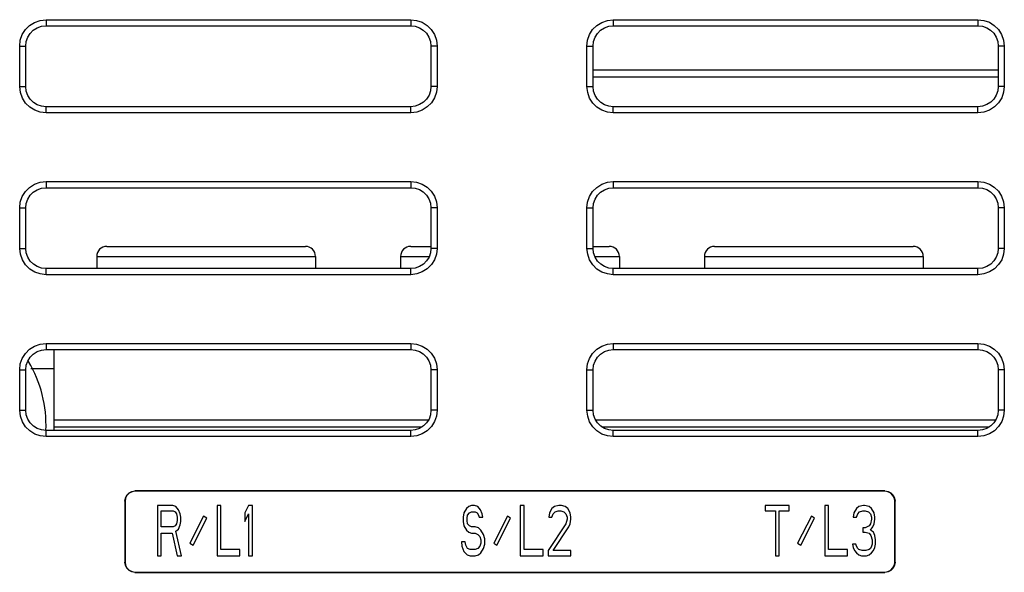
# Model space of a CAD drawing. Extents: x 0 to 420, y 0 to 297.
# Tile 6 of 86: x 66.19 to 78.34, y 82.62 to 89.45. Entities that reach past the tile are written whole.
import ezdxf

# ---------------------------------------------------------------- set-up
doc = ezdxf.new("R2010")
doc.units = 0
doc.header["$LTSCALE"] = 23.1
for name, color, linetype in [('ALL_AXIS', 7, 'CONTINUOUS'), ('ALL_FEATURES', 7, 'CONTINUOUS'), ('LAY0001', 7, 'CONTINUOUS')]:
    doc.layers.add(name, color=color, linetype=linetype)

msp = doc.modelspace()

# ---------------------------------------------------------------- linework, layer by layer
at = {"layer": 'ALL_AXIS', "color": 7, "linetype": 'CONTINUOUS'}
msp.add_arc((65.011, 84.448), 1.5, 357.2181, 31.2098, dxfattribs=at)
at = {"layer": 'ALL_FEATURES', "color": 9, "linetype": 'CONTINUOUS'}
for p, q in [((66.511, 89.448), (66.511, 89.373)), ((66.511, 89.448), (71.011, 89.448)), ((71.011, 89.448), (71.011, 89.373)), ((73.511, 89.448), (73.511, 89.373)), ((73.511, 89.448), (78.011, 89.448)), ((78.011, 89.448), (78.011, 89.373)), ((66.186, 88.623), (66.186, 89.123)), ((66.186, 89.123), (66.261, 89.123)), ((71.336, 89.123), (71.261, 89.123)), ((71.336, 89.123), (71.336, 88.623)), ((73.186, 88.623), (73.186, 89.123)), ((73.186, 89.123), (73.261, 89.123)), ((78.336, 89.123), (78.261, 89.123)), ((78.336, 89.123), (78.336, 88.623)), ((78.261, 88.824), (73.261, 88.824)), ((78.261, 88.737), (73.261, 88.737)), ((66.186, 88.623), (66.261, 88.623)), ((71.336, 88.623), (71.261, 88.623)), ((73.186, 88.623), (73.261, 88.623)), ((78.336, 88.623), (78.261, 88.623)), ((66.511, 88.298), (66.511, 88.373)), ((71.011, 88.298), (71.011, 88.373)), ((73.511, 88.298), (73.511, 88.373)), ((78.011, 88.298), (78.011, 88.373)), ((71.011, 88.298), (66.511, 88.298)), ((78.011, 88.298), (73.511, 88.298)), ((66.511, 87.448), (66.511, 87.373)), ((66.511, 87.448), (71.011, 87.448)), ((71.011, 87.448), (71.011, 87.373)), ((73.511, 87.448), (73.511, 87.373)), ((73.511, 87.448), (78.011, 87.448)), ((78.011, 87.448), (78.011, 87.373)), ((66.186, 86.623), (66.186, 87.123)), ((66.186, 87.123), (66.261, 87.123)), ((71.336, 87.123), (71.261, 87.123)), ((71.336, 87.123), (71.336, 86.623)), ((73.186, 86.623), (73.186, 87.123)), ((73.186, 87.123), (73.261, 87.123)), ((78.336, 87.123), (78.261, 87.123)), ((78.336, 87.123), (78.336, 86.623)), ((66.186, 86.623), (66.261, 86.623)), ((67.136, 86.523), (69.836, 86.523)), ((70.886, 86.523), (71.239, 86.523)), ((71.336, 86.623), (71.261, 86.623)), ((73.186, 86.623), (73.261, 86.623)), ((73.283, 86.523), (73.586, 86.523)), ((74.636, 86.523), (77.336, 86.523)), ((78.336, 86.623), (78.261, 86.623)), ((66.511, 86.298), (66.511, 86.373)), ((71.011, 86.298), (66.511, 86.298)), ((71.011, 86.298), (71.011, 86.373)), ((73.511, 86.298), (73.511, 86.373)), ((78.011, 86.298), (73.511, 86.298)), ((78.011, 86.298), (78.011, 86.373)), ((66.511, 85.448), (66.511, 85.373)), ((66.511, 85.448), (71.011, 85.448)), ((71.011, 85.448), (71.011, 85.373)), ((73.511, 85.448), (73.511, 85.373)), ((73.511, 85.448), (78.011, 85.448)), ((78.011, 85.448), (78.011, 85.373)), ((66.186, 84.623), (66.186, 85.123)), ((66.186, 85.123), (66.261, 85.123)), ((71.336, 85.123), (71.261, 85.123)), ((71.336, 85.123), (71.336, 84.623)), ((73.186, 84.623), (73.186, 85.123)), ((73.186, 85.123), (73.261, 85.123)), ((78.336, 85.123), (78.261, 85.123)), ((78.336, 85.123), (78.336, 84.623)), ((66.186, 84.623), (66.261, 84.623)), ((71.336, 84.623), (71.261, 84.623)), ((73.186, 84.623), (73.261, 84.623)), ((78.336, 84.623), (78.261, 84.623)), ((66.511, 84.298), (66.511, 84.373)), ((71.011, 84.298), (71.011, 84.373)), ((73.511, 84.298), (73.511, 84.373)), ((78.011, 84.298), (78.011, 84.373)), ((71.011, 84.298), (66.511, 84.298)), ((78.011, 84.298), (73.511, 84.298)), ((67.609, 83.626), (67.611, 83.623)), ((76.863, 83.626), (76.861, 83.623)), ((67.484, 83.501), (67.486, 83.498)), ((76.988, 83.501), (76.986, 83.498)), ((67.484, 82.746), (67.486, 82.748)), ((76.988, 82.746), (76.986, 82.748)), ((67.609, 82.621), (67.611, 82.623)), ((76.863, 82.621), (76.861, 82.623))]:
    msp.add_line(p, q, dxfattribs=at)
at = {"layer": 'ALL_FEATURES', "color": 7, "linetype": 'CONTINUOUS'}
for p, q in [((66.511, 89.373), (71.011, 89.373)), ((73.511, 89.373), (78.011, 89.373)), ((66.261, 88.623), (66.261, 89.123)), ((71.261, 89.123), (71.261, 88.623)), ((73.261, 88.623), (73.261, 89.123)), ((78.261, 89.123), (78.261, 88.623)), ((71.011, 88.373), (66.511, 88.373)), ((78.011, 88.373), (73.511, 88.373)), ((66.511, 87.373), (71.011, 87.373)), ((73.511, 87.373), (78.011, 87.373)), ((66.261, 86.623), (66.261, 87.123)), ((71.261, 87.123), (71.261, 86.623)), ((73.261, 86.623), (73.261, 87.123)), ((78.261, 87.123), (78.261, 86.623)), ((67.261, 86.648), (69.711, 86.648)), ((71.011, 86.648), (71.261, 86.648)), ((73.261, 86.648), (73.461, 86.648)), ((74.761, 86.648), (77.211, 86.648)), ((67.136, 86.523), (67.136, 86.373)), ((69.836, 86.523), (69.836, 86.373)), ((70.886, 86.523), (70.886, 86.373)), ((73.586, 86.523), (73.586, 86.373)), ((74.636, 86.523), (74.636, 86.373)), ((77.336, 86.523), (77.336, 86.373)), ((71.011, 86.373), (66.511, 86.373)), ((78.011, 86.373), (73.511, 86.373)), ((66.511, 85.373), (71.011, 85.373)), ((66.611, 84.373), (66.611, 85.373)), ((73.511, 85.373), (78.011, 85.373)), ((66.261, 84.623), (66.261, 85.123)), ((71.261, 85.123), (71.261, 84.623)), ((73.261, 84.623), (73.261, 85.123)), ((78.261, 85.123), (78.261, 84.623)), ((71.228, 84.502), (66.611, 84.502)), ((78.228, 84.502), (73.294, 84.502)), ((71.011, 84.373), (66.511, 84.373)), ((66.611, 84.419), (71.153, 84.419)), ((73.369, 84.419), (78.153, 84.419)), ((78.011, 84.373), (73.511, 84.373)), ((76.863, 83.626), (67.609, 83.626)), ((76.861, 83.623), (67.611, 83.623)), ((67.484, 83.501), (67.484, 82.746)), ((67.486, 83.498), (67.486, 82.748)), ((76.986, 82.748), (76.986, 83.498)), ((76.988, 82.746), (76.988, 83.501)), ((67.886, 83.448), (67.886, 82.823)), ((68.074, 83.448), (67.886, 83.448)), ((67.933, 83.182), (67.933, 83.382)), ((67.933, 83.382), (68.081, 83.382)), ((68.113, 83.435), (68.074, 83.448)), ((68.081, 83.382), (68.105, 83.369)), ((68.105, 83.369), (68.121, 83.342)), ((68.144, 83.395), (68.113, 83.435)), ((68.167, 83.342), (68.144, 83.395)), ((68.621, 83.448), (68.621, 82.823)), ((68.667, 83.448), (68.621, 83.448)), ((68.667, 82.903), (68.667, 83.448)), ((69.011, 83.448), (68.964, 83.355)), ((68.964, 83.355), (68.964, 83.249)), ((69.058, 83.448), (69.011, 83.448)), ((69.058, 82.823), (69.058, 83.448)), ((71.667, 83.355), (71.66, 83.302)), ((71.699, 83.409), (71.667, 83.355)), ((71.73, 83.435), (71.699, 83.409)), ((71.714, 83.329), (71.738, 83.355)), ((71.761, 83.448), (71.73, 83.435)), ((71.738, 83.355), (71.761, 83.369)), ((71.8, 83.448), (71.761, 83.448)), ((71.761, 83.369), (71.808, 83.369)), ((71.839, 83.435), (71.8, 83.448)), ((71.808, 83.369), (71.831, 83.355)), ((71.831, 83.355), (71.847, 83.329)), ((71.871, 83.395), (71.839, 83.435)), ((71.894, 83.342), (71.871, 83.395)), ((72.363, 83.448), (72.363, 82.823)), ((72.41, 83.448), (72.363, 83.448)), ((72.41, 82.903), (72.41, 83.448)), ((72.722, 83.355), (72.714, 83.302)), ((72.753, 83.409), (72.722, 83.355)), ((72.785, 83.435), (72.753, 83.409)), ((72.769, 83.342), (72.792, 83.369)), ((72.839, 83.448), (72.785, 83.435)), ((72.792, 83.369), (72.831, 83.382)), ((72.831, 83.382), (72.863, 83.382)), ((72.871, 83.448), (72.839, 83.448)), ((72.863, 83.382), (72.902, 83.369)), ((72.917, 83.435), (72.871, 83.448)), ((72.902, 83.369), (72.925, 83.342)), ((72.949, 83.409), (72.917, 83.435)), ((72.98, 83.355), (72.949, 83.409)), ((72.988, 83.302), (72.98, 83.355)), ((75.386, 83.448), (75.386, 83.382)), ((75.683, 83.448), (75.386, 83.448)), ((75.386, 83.382), (75.511, 83.382)), ((75.511, 83.382), (75.511, 82.823)), ((75.558, 82.823), (75.558, 83.382)), ((75.558, 83.382), (75.683, 83.382)), ((75.683, 83.382), (75.683, 83.448)), ((76.121, 83.448), (76.121, 82.823)), ((76.167, 83.448), (76.121, 83.448)), ((76.167, 82.903), (76.167, 83.448)), ((76.48, 83.355), (76.472, 83.302)), ((76.511, 83.409), (76.48, 83.355)), ((76.542, 83.435), (76.511, 83.409)), ((76.527, 83.342), (76.55, 83.369)), ((76.597, 83.448), (76.542, 83.435)), ((76.55, 83.369), (76.589, 83.382)), ((76.589, 83.382), (76.621, 83.382)), ((76.613, 83.448), (76.597, 83.448)), ((76.667, 83.435), (76.613, 83.448)), ((76.621, 83.382), (76.66, 83.369)), ((76.66, 83.369), (76.683, 83.342)), ((76.699, 83.409), (76.667, 83.435)), ((76.73, 83.355), (76.699, 83.409)), ((76.738, 83.302), (76.73, 83.355)), ((68.121, 83.342), (68.128, 83.302)), ((68.128, 83.262), (68.121, 83.222)), ((68.128, 83.302), (68.128, 83.262)), ((68.175, 83.302), (68.167, 83.342)), ((68.167, 83.209), (68.175, 83.249)), ((68.175, 83.249), (68.175, 83.302)), ((68.455, 83.315), (68.286, 82.983)), ((68.325, 82.956), (68.494, 83.289)), ((68.494, 83.289), (68.455, 83.315)), ((68.964, 83.249), (69.011, 83.342)), ((69.011, 83.342), (69.011, 82.823)), ((71.66, 83.302), (71.66, 83.249)), ((71.66, 83.249), (71.667, 83.196)), ((71.706, 83.289), (71.714, 83.329)), ((71.706, 83.262), (71.706, 83.289)), ((71.714, 83.222), (71.706, 83.262)), ((71.847, 83.329), (71.855, 83.302)), ((71.855, 83.302), (71.902, 83.302)), ((71.902, 83.302), (71.894, 83.342)), ((72.205, 83.315), (72.036, 82.983)), ((72.075, 82.956), (72.244, 83.289)), ((72.244, 83.289), (72.205, 83.315)), ((72.714, 83.302), (72.753, 83.302)), ((72.753, 83.302), (72.769, 83.342)), ((72.925, 83.342), (72.941, 83.302)), ((72.941, 83.276), (72.925, 83.222)), ((72.941, 83.302), (72.941, 83.276)), ((72.98, 83.222), (72.988, 83.276)), ((72.988, 83.276), (72.988, 83.302)), ((75.955, 83.315), (75.786, 82.983)), ((75.825, 82.956), (75.994, 83.289)), ((75.994, 83.289), (75.955, 83.315)), ((76.472, 83.302), (76.511, 83.302)), ((76.511, 83.302), (76.527, 83.342)), ((76.683, 83.342), (76.699, 83.302)), ((76.699, 83.276), (76.683, 83.222)), ((76.699, 83.302), (76.699, 83.276)), ((76.73, 83.222), (76.738, 83.276)), ((76.738, 83.276), (76.738, 83.302)), ((68.081, 83.182), (67.933, 83.182)), ((68.105, 83.196), (68.081, 83.182)), ((68.121, 83.222), (68.105, 83.196)), ((68.113, 83.129), (68.144, 83.156)), ((68.183, 82.823), (68.113, 83.129)), ((68.144, 83.156), (68.167, 83.209)), ((71.667, 83.196), (71.699, 83.143)), ((71.699, 83.143), (71.73, 83.116)), ((71.738, 83.196), (71.714, 83.222)), ((71.73, 83.116), (71.761, 83.103)), ((71.761, 83.182), (71.738, 83.196)), ((71.808, 83.182), (71.761, 83.182)), ((71.847, 83.169), (71.808, 83.182)), ((71.878, 83.143), (71.847, 83.169)), ((71.91, 83.089), (71.878, 83.143)), ((72.925, 83.222), (72.706, 82.89)), ((72.769, 82.89), (72.964, 83.182)), ((72.964, 83.182), (72.98, 83.222)), ((76.589, 83.169), (76.589, 83.116)), ((76.621, 83.169), (76.589, 83.169)), ((76.589, 83.116), (76.621, 83.116)), ((76.667, 83.196), (76.621, 83.169)), ((76.621, 83.116), (76.667, 83.103)), ((76.683, 83.222), (76.667, 83.196)), ((76.683, 83.143), (76.714, 83.182)), ((76.722, 83.116), (76.683, 83.143)), ((76.714, 83.182), (76.73, 83.222)), ((76.738, 83.076), (76.722, 83.116)), ((67.933, 82.823), (67.933, 83.103)), ((67.933, 83.103), (68.066, 83.103)), ((68.066, 83.103), (68.128, 82.823)), ((71.636, 82.996), (71.644, 82.943)), ((71.683, 82.996), (71.636, 82.996)), ((71.691, 82.956), (71.683, 82.996)), ((71.761, 83.103), (71.808, 83.103)), ((71.808, 83.103), (71.839, 83.089)), ((71.839, 83.089), (71.863, 83.063)), ((71.863, 83.063), (71.878, 83.023)), ((71.878, 83.023), (71.878, 82.983)), ((71.925, 83.036), (71.91, 83.089)), ((71.925, 82.97), (71.925, 83.036)), ((76.667, 83.103), (76.691, 83.076)), ((76.691, 83.076), (76.706, 83.023)), ((76.706, 83.023), (76.706, 82.97)), ((76.746, 83.023), (76.738, 83.076)), ((76.746, 82.97), (76.746, 83.023)), ((68.286, 82.983), (68.325, 82.956)), ((68.902, 82.903), (68.667, 82.903)), ((68.902, 82.823), (68.902, 82.903)), ((71.644, 82.943), (71.667, 82.877)), ((71.667, 82.877), (71.706, 82.837)), ((71.714, 82.917), (71.691, 82.956)), ((71.746, 82.903), (71.714, 82.917)), ((71.808, 82.903), (71.746, 82.903)), ((71.839, 82.917), (71.808, 82.903)), ((71.863, 82.943), (71.839, 82.917)), ((71.847, 82.837), (71.878, 82.863)), ((71.878, 82.983), (71.863, 82.943)), ((71.878, 82.863), (71.91, 82.917)), ((71.91, 82.917), (71.925, 82.97)), ((72.036, 82.983), (72.075, 82.956)), ((72.644, 82.903), (72.41, 82.903)), ((72.644, 82.823), (72.644, 82.903)), ((72.706, 82.89), (72.706, 82.823)), ((72.988, 82.89), (72.769, 82.89)), ((72.988, 82.823), (72.988, 82.89)), ((75.786, 82.983), (75.825, 82.956)), ((76.402, 82.903), (76.167, 82.903)), ((76.402, 82.823), (76.402, 82.903)), ((76.464, 82.97), (76.472, 82.93)), ((76.503, 82.97), (76.464, 82.97)), ((76.472, 82.93), (76.488, 82.89)), ((76.488, 82.89), (76.511, 82.863)), ((76.511, 82.943), (76.503, 82.97)), ((76.527, 82.917), (76.511, 82.943)), ((76.511, 82.863), (76.542, 82.837)), ((76.542, 82.903), (76.527, 82.917)), ((76.581, 82.89), (76.542, 82.903)), ((76.628, 82.89), (76.581, 82.89)), ((76.667, 82.903), (76.628, 82.89)), ((76.683, 82.917), (76.667, 82.903)), ((76.667, 82.837), (76.699, 82.863)), ((76.699, 82.943), (76.683, 82.917)), ((76.706, 82.97), (76.699, 82.943)), ((76.699, 82.863), (76.722, 82.89)), ((76.722, 82.89), (76.738, 82.93)), ((76.738, 82.93), (76.746, 82.97)), ((67.886, 82.823), (67.933, 82.823)), ((68.128, 82.823), (68.183, 82.823)), ((68.621, 82.823), (68.902, 82.823)), ((69.011, 82.823), (69.058, 82.823)), ((71.706, 82.837), (71.746, 82.823)), ((71.746, 82.823), (71.808, 82.823)), ((71.808, 82.823), (71.847, 82.837)), ((72.363, 82.823), (72.644, 82.823)), ((72.706, 82.823), (72.988, 82.823)), ((75.511, 82.823), (75.558, 82.823)), ((76.121, 82.823), (76.402, 82.823)), ((76.542, 82.837), (76.574, 82.823)), ((76.574, 82.823), (76.636, 82.823)), ((76.636, 82.823), (76.667, 82.837)), ((67.609, 82.621), (76.863, 82.621)), ((67.611, 82.623), (76.861, 82.623))]:
    msp.add_line(p, q, dxfattribs=at)
at = {"layer": 'ALL_FEATURES', "color": 9, "linetype": 'CONTINUOUS'}
for points in [[(66.186, 89.123), (66.194, 89.196), (66.218, 89.264), (66.256, 89.325), (66.307, 89.376), (66.368, 89.415), (66.438, 89.44), (66.511, 89.448)], [(71.011, 89.448), (71.083, 89.44), (71.152, 89.417), (71.213, 89.378), (71.264, 89.328), (71.303, 89.267), (71.328, 89.197), (71.336, 89.123)], [(73.186, 89.123), (73.194, 89.196), (73.218, 89.264), (73.256, 89.325), (73.307, 89.376), (73.368, 89.415), (73.438, 89.44), (73.511, 89.448)], [(78.011, 89.448), (78.083, 89.44), (78.152, 89.417), (78.213, 89.378), (78.264, 89.328), (78.303, 89.267), (78.328, 89.197), (78.336, 89.123)], [(66.511, 88.298), (66.439, 88.307), (66.371, 88.33), (66.31, 88.368), (66.258, 88.419), (66.219, 88.48), (66.195, 88.55), (66.186, 88.623)], [(71.336, 88.623), (71.328, 88.551), (71.304, 88.483), (71.266, 88.422), (71.215, 88.371), (71.154, 88.332), (71.085, 88.307), (71.011, 88.298)], [(73.511, 88.298), (73.439, 88.307), (73.371, 88.33), (73.31, 88.368), (73.258, 88.419), (73.219, 88.48), (73.195, 88.55), (73.186, 88.623)], [(78.336, 88.623), (78.328, 88.551), (78.304, 88.483), (78.266, 88.422), (78.215, 88.371), (78.154, 88.332), (78.085, 88.307), (78.011, 88.298)], [(66.186, 87.123), (66.194, 87.196), (66.218, 87.264), (66.256, 87.325), (66.307, 87.376), (66.368, 87.415), (66.438, 87.44), (66.511, 87.448)], [(71.011, 87.448), (71.083, 87.44), (71.152, 87.417), (71.213, 87.378), (71.264, 87.328), (71.303, 87.267), (71.328, 87.197), (71.336, 87.123)], [(73.186, 87.123), (73.194, 87.196), (73.218, 87.264), (73.256, 87.325), (73.307, 87.376), (73.368, 87.415), (73.438, 87.44), (73.511, 87.448)], [(78.011, 87.448), (78.083, 87.44), (78.152, 87.417), (78.213, 87.378), (78.264, 87.328), (78.303, 87.267), (78.328, 87.197), (78.336, 87.123)], [(66.511, 86.298), (66.439, 86.307), (66.371, 86.33), (66.31, 86.368), (66.258, 86.419), (66.219, 86.48), (66.195, 86.55), (66.186, 86.623)], [(71.336, 86.623), (71.328, 86.551), (71.304, 86.483), (71.266, 86.422), (71.215, 86.371), (71.154, 86.332), (71.085, 86.307), (71.011, 86.298)], [(73.511, 86.298), (73.439, 86.307), (73.371, 86.33), (73.31, 86.368), (73.258, 86.419), (73.219, 86.48), (73.195, 86.55), (73.186, 86.623)], [(78.336, 86.623), (78.328, 86.551), (78.304, 86.483), (78.266, 86.422), (78.215, 86.371), (78.154, 86.332), (78.085, 86.307), (78.011, 86.298)], [(66.186, 85.123), (66.194, 85.196), (66.218, 85.264), (66.256, 85.325), (66.307, 85.376), (66.368, 85.415), (66.438, 85.44), (66.511, 85.448)], [(71.011, 85.448), (71.083, 85.44), (71.152, 85.417), (71.213, 85.378), (71.264, 85.328), (71.303, 85.267), (71.328, 85.197), (71.336, 85.123)], [(73.186, 85.123), (73.194, 85.196), (73.218, 85.264), (73.256, 85.325), (73.307, 85.376), (73.368, 85.415), (73.438, 85.44), (73.511, 85.448)], [(78.011, 85.448), (78.083, 85.44), (78.152, 85.417), (78.213, 85.378), (78.264, 85.328), (78.303, 85.267), (78.328, 85.197), (78.336, 85.123)], [(66.511, 84.298), (66.439, 84.307), (66.371, 84.33), (66.31, 84.368), (66.258, 84.419), (66.219, 84.48), (66.195, 84.55), (66.186, 84.623)], [(71.336, 84.623), (71.328, 84.551), (71.304, 84.483), (71.266, 84.422), (71.215, 84.371), (71.154, 84.332), (71.085, 84.307), (71.011, 84.298)], [(73.511, 84.298), (73.439, 84.307), (73.371, 84.33), (73.31, 84.368), (73.258, 84.419), (73.219, 84.48), (73.195, 84.55), (73.186, 84.623)], [(78.336, 84.623), (78.328, 84.551), (78.304, 84.483), (78.266, 84.422), (78.215, 84.371), (78.154, 84.332), (78.085, 84.307), (78.011, 84.298)]]:
    msp.add_lwpolyline(points, dxfattribs=at)
at = {"layer": 'ALL_FEATURES', "color": 7, "linetype": 'CONTINUOUS'}
for points in [[(66.261, 89.123), (66.267, 89.179), (66.286, 89.231), (66.315, 89.279), (66.354, 89.318), (66.401, 89.348), (66.455, 89.367), (66.511, 89.373)], [(71.011, 89.373), (71.067, 89.367), (71.119, 89.349), (71.166, 89.32), (71.206, 89.281), (71.236, 89.234), (71.255, 89.18), (71.261, 89.123)], [(73.261, 89.123), (73.267, 89.179), (73.286, 89.231), (73.315, 89.279), (73.354, 89.318), (73.401, 89.348), (73.455, 89.367), (73.511, 89.373)], [(78.011, 89.373), (78.067, 89.367), (78.119, 89.349), (78.166, 89.32), (78.206, 89.281), (78.236, 89.234), (78.255, 89.18), (78.261, 89.123)], [(66.511, 88.373), (66.456, 88.38), (66.403, 88.398), (66.356, 88.427), (66.317, 88.466), (66.287, 88.513), (66.268, 88.567), (66.261, 88.623)], [(71.261, 88.623), (71.255, 88.568), (71.237, 88.515), (71.207, 88.468), (71.168, 88.429), (71.121, 88.399), (71.068, 88.38), (71.011, 88.373)], [(73.511, 88.373), (73.456, 88.38), (73.403, 88.398), (73.356, 88.427), (73.317, 88.466), (73.287, 88.513), (73.268, 88.567), (73.261, 88.623)], [(78.261, 88.623), (78.255, 88.568), (78.237, 88.515), (78.207, 88.468), (78.168, 88.429), (78.121, 88.399), (78.068, 88.38), (78.011, 88.373)], [(66.261, 87.123), (66.267, 87.179), (66.286, 87.231), (66.315, 87.279), (66.354, 87.318), (66.401, 87.348), (66.455, 87.367), (66.511, 87.373)], [(71.011, 87.373), (71.067, 87.367), (71.119, 87.349), (71.166, 87.32), (71.206, 87.281), (71.236, 87.234), (71.255, 87.18), (71.261, 87.123)], [(73.261, 87.123), (73.267, 87.179), (73.286, 87.231), (73.315, 87.279), (73.354, 87.318), (73.401, 87.348), (73.455, 87.367), (73.511, 87.373)], [(78.011, 87.373), (78.067, 87.367), (78.119, 87.349), (78.166, 87.32), (78.206, 87.281), (78.236, 87.234), (78.255, 87.18), (78.261, 87.123)], [(66.511, 86.373), (66.456, 86.38), (66.403, 86.398), (66.356, 86.427), (66.317, 86.466), (66.287, 86.513), (66.268, 86.567), (66.261, 86.623)], [(71.261, 86.623), (71.255, 86.568), (71.237, 86.515), (71.207, 86.468), (71.168, 86.429), (71.121, 86.399), (71.068, 86.38), (71.011, 86.373)], [(73.511, 86.373), (73.456, 86.38), (73.403, 86.398), (73.356, 86.427), (73.317, 86.466), (73.287, 86.513), (73.268, 86.567), (73.261, 86.623)], [(78.261, 86.623), (78.255, 86.568), (78.237, 86.515), (78.207, 86.468), (78.168, 86.429), (78.121, 86.399), (78.068, 86.38), (78.011, 86.373)], [(66.261, 85.123), (66.267, 85.179), (66.286, 85.231), (66.315, 85.279), (66.354, 85.318), (66.401, 85.348), (66.455, 85.367), (66.511, 85.373)], [(71.011, 85.373), (71.067, 85.367), (71.119, 85.349), (71.166, 85.32), (71.206, 85.281), (71.236, 85.234), (71.255, 85.18), (71.261, 85.123)], [(73.261, 85.123), (73.267, 85.179), (73.286, 85.231), (73.315, 85.279), (73.354, 85.318), (73.401, 85.348), (73.455, 85.367), (73.511, 85.373)], [(78.011, 85.373), (78.067, 85.367), (78.119, 85.349), (78.166, 85.32), (78.206, 85.281), (78.236, 85.234), (78.255, 85.18), (78.261, 85.123)], [(66.511, 84.373), (66.456, 84.38), (66.403, 84.398), (66.356, 84.427), (66.317, 84.466), (66.287, 84.513), (66.268, 84.567), (66.261, 84.623)], [(71.261, 84.623), (71.255, 84.568), (71.237, 84.515), (71.207, 84.468), (71.168, 84.429), (71.121, 84.399), (71.068, 84.38), (71.011, 84.373)], [(73.511, 84.373), (73.456, 84.38), (73.403, 84.398), (73.356, 84.427), (73.317, 84.466), (73.287, 84.513), (73.268, 84.567), (73.261, 84.623)], [(78.261, 84.623), (78.255, 84.568), (78.237, 84.515), (78.207, 84.468), (78.168, 84.429), (78.121, 84.399), (78.068, 84.38), (78.011, 84.373)], [(67.484, 83.501), (67.49, 83.539), (67.508, 83.574), (67.535, 83.602), (67.57, 83.619), (67.609, 83.626)], [(67.611, 83.623), (67.573, 83.617), (67.538, 83.6), (67.51, 83.572), (67.492, 83.537), (67.486, 83.498)], [(76.986, 83.498), (76.98, 83.537), (76.962, 83.572), (76.935, 83.6), (76.9, 83.617), (76.861, 83.623)], [(76.863, 83.626), (76.902, 83.619), (76.937, 83.602), (76.964, 83.574), (76.982, 83.539), (76.988, 83.501)], [(67.609, 82.621), (67.57, 82.627), (67.535, 82.645), (67.508, 82.673), (67.49, 82.708), (67.484, 82.746)], [(67.486, 82.748), (67.492, 82.71), (67.51, 82.675), (67.538, 82.647), (67.573, 82.63), (67.611, 82.623)], [(76.861, 82.623), (76.9, 82.63), (76.935, 82.647), (76.962, 82.675), (76.98, 82.71), (76.986, 82.748)], [(76.988, 82.746), (76.982, 82.708), (76.964, 82.673), (76.937, 82.645), (76.902, 82.627), (76.863, 82.621)]]:
    msp.add_lwpolyline(points, dxfattribs=at)
for centre, start, end in [((67.261, 86.523), 90, 180), ((69.711, 86.523), 0, 90), ((71.011, 86.523), 90, 180), ((73.461, 86.523), 0, 90), ((74.761, 86.523), 90, 180), ((77.211, 86.523), 0, 90)]:
    msp.add_arc(centre, 0.125, start, end, dxfattribs=at)
at = {"layer": 'LAY0001', "color": 7, "linetype": 'CONTINUOUS'}
msp.add_line((66.611, 85.136), (66.324, 85.136), dxfattribs=at)

doc.saveas('drawing.dxf')
